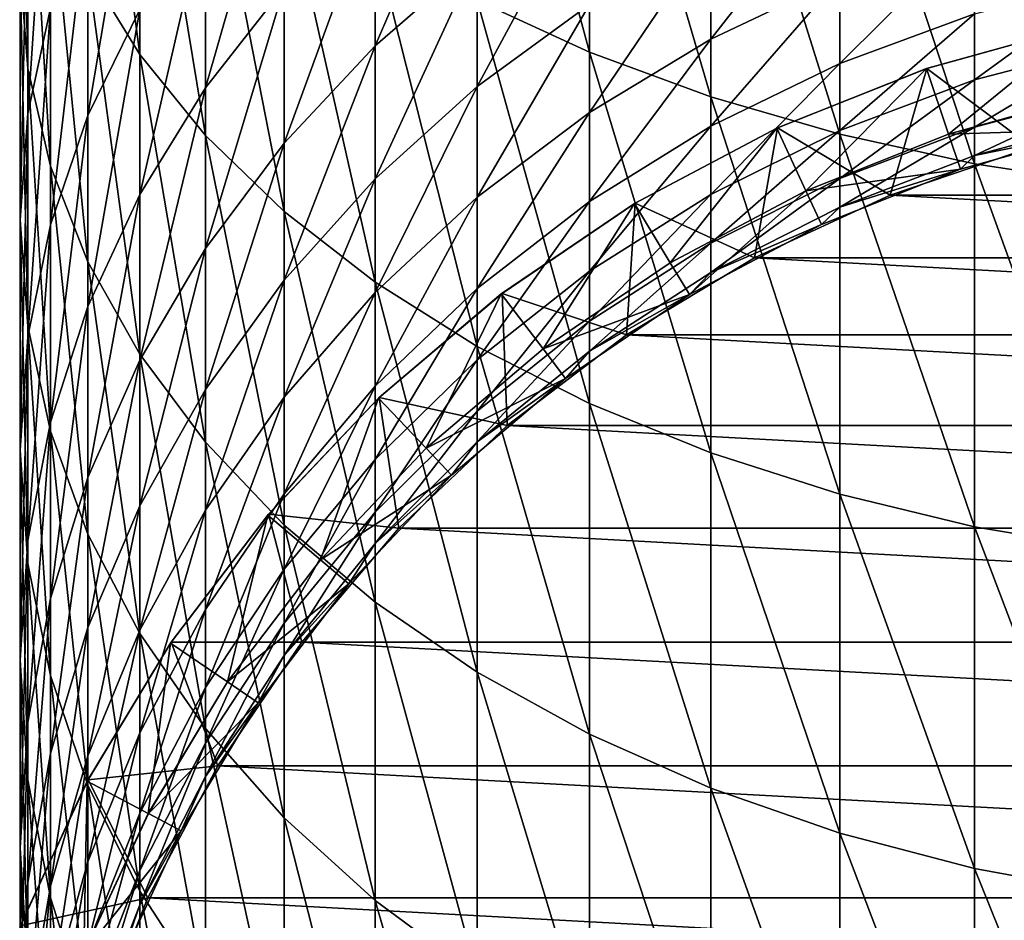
# Model space of a CAD drawing. Header units: metres. Extents: x -82 to 82, y -464 to 32.
# Tile 6 of 256: x -13 to -4, y -445 to -436. Entities that reach past the tile are written whole.
import ezdxf

# ---------------------------------------------------------------- set-up
doc = ezdxf.new("R2010")
doc.units = ezdxf.units.M
doc.layers.add('solid_K244121000C07', color=7, linetype='CONTINUOUS')

msp = doc.modelspace()

# ---------------------------------------------------------------- linework, layer by layer
at = {"layer": 'solid_K244121000C07'}
for points in [[(-7.641208, -436.615234, 296.309174), (-7.641208, -433.132568, 298.530853), (-8.698698, -432.699188, 297.792267)], [(-8.698698, -436.128143, 295.604858), (-7.641208, -436.615234, 296.309174), (-8.698698, -432.699188, 297.792267)], [(-11.876091, -436.63681, 289.766571), (-11.876091, -433.640594, 292.007935), (-12.363734, -432.917999, 290.963104)], [(-12.363734, -435.838531, 288.778351), (-11.876091, -436.63681, 289.766571), (-12.363734, -432.917999, 290.963104)], [(-6.5, -437.036774, 296.918732), (-6.5, -433.507629, 299.170044), (-7.641208, -433.132568, 298.530853)], [(-7.641208, -436.615234, 296.309174), (-6.5, -437.036774, 296.918732), (-7.641208, -433.132568, 298.530853)], [(-12.928784, -436.768921, 284.444489), (-12.928784, -434.16806, 286.710419), (-13, -433.314178, 285.653351)], [(-13, -435.838776, 283.453827), (-12.928784, -436.768921, 284.444489), (-13, -433.314178, 285.653351)], [(-5.287576, -437.388153, 297.426819), (-5.287576, -433.820251, 299.70285), (-6.5, -433.507629, 299.170044)], [(-6.5, -437.036774, 296.918732), (-5.287576, -437.388153, 297.426819), (-6.5, -433.507629, 299.170044)], [(-11.25833, -437.398682, 290.709717), (-11.25833, -434.3302, 293.005127), (-11.876091, -433.640594, 292.007935)], [(-11.876091, -436.63681, 289.766571), (-11.25833, -437.398682, 290.709717), (-11.876091, -433.640594, 292.007935)], [(-4.017221, -437.665527, 297.827881), (-4.017221, -434.067047, 300.123444), (-5.287576, -433.820251, 299.70285)], [(-5.287576, -437.388153, 297.426819), (-4.017221, -437.665527, 297.827881), (-5.287576, -433.820251, 299.70285)], [(-12.928784, -437.19165, 280.153931), (-12.928784, -434.908661, 282.463196), (-12.715919, -433.988708, 281.483398)], [(-12.715919, -436.201416, 279.24527), (-12.928784, -437.19165, 280.153931), (-12.715919, -433.988708, 281.483398)], [(-2.702852, -437.865845, 298.117554), (-2.702852, -434.24527, 300.427216), (-4.017221, -434.067047, 300.123444)], [(-4.017221, -437.665527, 297.827881), (-2.702852, -437.865845, 298.117554), (-4.017221, -434.067047, 300.123444)], [(-12.715919, -437.688843, 285.424286), (-12.715919, -435.012604, 287.75589), (-12.928784, -434.16806, 286.710419)], [(-12.928784, -436.768921, 284.444489), (-12.715919, -437.688843, 285.424286), (-12.928784, -434.16806, 286.710419)], [(-12.363734, -437.209717, 276.034607), (-12.363734, -435.232971, 278.356598), (-11.876091, -434.296967, 277.497711)], [(-11.876091, -436.212433, 275.247681), (-12.363734, -437.209717, 276.034607), (-11.876091, -434.296967, 277.497711)], [(-10.51722, -438.115784, 291.597473), (-10.51722, -434.97934, 293.943756), (-11.25833, -434.3302, 293.005127)], [(-11.25833, -437.398682, 290.709717), (-10.51722, -438.115784, 291.597473), (-11.25833, -434.3302, 293.005127)], [(-11.25833, -436.950317, 272.183289), (-11.25833, -435.260651, 274.496643), (-10.51722, -434.364777, 273.789734)], [(-10.51722, -436.004333, 271.544922), (-11.25833, -436.950317, 272.183289), (-10.51722, -434.364777, 273.789734)], [(-9.660883, -436.554321, 268.659729), (-9.660883, -435.127747, 270.9534), (-8.698698, -434.33017, 270.415192)], [(-8.698698, -435.718933, 268.182312), (-9.660883, -436.554321, 268.659729), (-8.698698, -434.33017, 270.415192)], [(-13, -438.192871, 281.072693), (-13, -435.838776, 283.453827), (-12.928784, -434.908661, 282.463196)], [(-12.928784, -437.19165, 280.153931), (-13, -438.192871, 281.072693), (-12.928784, -434.908661, 282.463196)], [(-12.363734, -438.588531, 286.382477), (-12.363734, -435.838531, 288.778351), (-12.715919, -435.012604, 287.75589)], [(-12.715919, -437.688843, 285.424286), (-12.363734, -438.588531, 286.382477), (-12.715919, -435.012604, 287.75589)], [(-9.660883, -438.780304, 292.420074), (-9.660883, -435.580841, 294.813507), (-10.51722, -434.97934, 293.943756)], [(-10.51722, -438.115784, 291.597473), (-9.660883, -438.780304, 292.420074), (-10.51722, -434.97934, 293.943756)], [(-8.698698, -436.937805, 265.852356), (-8.698698, -435.718933, 268.182312), (-7.641208, -434.975433, 267.757416)], [(-7.641208, -436.164795, 265.483917), (-8.698698, -436.937805, 265.852356), (-7.641208, -434.975433, 267.757416)], [(-6.5, -436.490906, 262.860046), (-6.5, -435.495758, 265.16507), (-5.287576, -434.93811, 264.899261)], [(-5.287576, -435.915039, 262.636444), (-6.5, -436.490906, 262.860046), (-5.287576, -434.93811, 264.899261)], [(-10.51722, -437.472443, 269.184448), (-10.51722, -436.004333, 271.544922), (-9.660883, -435.127747, 270.9534)], [(-9.660883, -436.554321, 268.659729), (-10.51722, -437.472443, 269.184448), (-9.660883, -435.127747, 270.9534)], [(-12.715919, -438.241547, 276.848785), (-12.715919, -436.201416, 279.24527), (-12.363734, -435.232971, 278.356598)], [(-12.363734, -437.209717, 276.034607), (-12.715919, -438.241547, 276.848785), (-12.363734, -435.232971, 278.356598)], [(-11.876091, -437.955322, 272.861481), (-11.876091, -436.212433, 275.247681), (-11.25833, -435.260651, 274.496643)], [(-11.25833, -436.950317, 272.183289), (-11.876091, -437.955322, 272.861481), (-11.25833, -435.260651, 274.496643)], [(-5.287576, -436.720978, 260.307251), (-5.287576, -435.915039, 262.636444), (-4.017221, -435.460449, 262.459961)], [(-4.017221, -436.254547, 260.16507), (-5.287576, -436.720978, 260.307251), (-4.017221, -435.460449, 262.459961)], [(-8.698698, -439.384918, 293.168579), (-8.698698, -436.128143, 295.604858), (-9.660883, -435.580841, 294.813507)], [(-9.660883, -438.780304, 292.420074), (-8.698698, -439.384918, 293.168579), (-9.660883, -435.580841, 294.813507)], [(-7.641208, -437.181763, 263.128265), (-7.641208, -436.164795, 265.483917), (-6.5, -435.495758, 265.16507)], [(-6.5, -436.490906, 262.860046), (-7.641208, -437.181763, 263.128265), (-6.5, -435.495758, 265.16507)], [(-9.660883, -437.806366, 266.266327), (-9.660883, -436.554321, 268.659729), (-8.698698, -435.718933, 268.182312)], [(-8.698698, -436.937805, 265.852356), (-9.660883, -437.806366, 266.266327), (-8.698698, -435.718933, 268.182312)], [(-12.928784, -439.194092, 281.991425), (-12.928784, -436.768921, 284.444489), (-13, -435.838776, 283.453827)], [(-13, -438.192871, 281.072693), (-12.928784, -439.194092, 281.991425), (-13, -435.838776, 283.453827)], [(-11.876091, -439.458069, 287.308594), (-11.876091, -436.63681, 289.766571), (-12.363734, -435.838531, 288.778351)], [(-12.363734, -438.588531, 286.382477), (-11.876091, -439.458069, 287.308594), (-12.363734, -435.838531, 288.778351)], [(-6.5, -437.31189, 260.487427), (-6.5, -436.490906, 262.860046), (-5.287576, -435.915039, 262.636444)], [(-5.287576, -436.720978, 260.307251), (-6.5, -437.31189, 260.487427), (-5.287576, -435.915039, 262.636444)], [(-4.017221, -436.875793, 257.817474), (-4.017221, -436.254547, 260.16507), (-2.702852, -435.917664, 260.062347)], [(-2.702852, -436.532227, 257.740082), (-4.017221, -436.875793, 257.817474), (-2.702852, -435.917664, 260.062347)], [(-11.25833, -438.463257, 269.750671), (-11.25833, -436.950317, 272.183289), (-10.51722, -436.004333, 271.544922)], [(-10.51722, -437.472443, 269.184448), (-11.25833, -438.463257, 269.750671), (-10.51722, -436.004333, 271.544922)], [(-7.641208, -439.923035, 293.834717), (-7.641208, -436.615234, 296.309174), (-8.698698, -436.128143, 295.604858)], [(-8.698698, -439.384918, 293.168579), (-7.641208, -439.923035, 293.834717), (-8.698698, -436.128143, 295.604858)], [(-12.928784, -439.296631, 277.681335), (-12.928784, -437.19165, 280.153931), (-12.715919, -436.201416, 279.24527)], [(-12.715919, -438.241547, 276.848785), (-12.928784, -439.296631, 277.681335), (-12.715919, -436.201416, 279.24527)], [(-12.363734, -439.008331, 273.572052), (-12.363734, -437.209717, 276.034607), (-11.876091, -436.212433, 275.247681)], [(-11.876091, -437.955322, 272.861481), (-12.363734, -439.008331, 273.572052), (-11.876091, -436.212433, 275.247681)], [(-8.698698, -437.980072, 263.438202), (-8.698698, -436.937805, 265.852356), (-7.641208, -436.164795, 265.483917)], [(-7.641208, -437.181763, 263.128265), (-8.698698, -437.980072, 263.438202), (-7.641208, -436.164795, 265.483917)], [(-5.287576, -437.351532, 257.924591), (-5.287576, -436.720978, 260.307251), (-4.017221, -436.254547, 260.16507)], [(-4.017221, -436.875793, 257.817474), (-5.287576, -437.351532, 257.924591), (-4.017221, -436.254547, 260.16507)], [(-4.262582, -437.38562, 244.947769), (-3.009664, -436.364136, 244.947769), (-4.470162, -436.769653, 244.947769)], [(-4.466228, -436.768311, 216.525116), (-4.470162, -436.769653, 244.947769), (-3.009664, -436.364136, 244.947769)], [(-4.466228, -436.768311, 216.525116), (-3.006958, -436.363556, 216.525116), (-3.477853, -437.510651, 215.947769)], [(-4.466228, -436.768311, 216.525116), (-3.009664, -436.364136, 244.947769), (-3.006958, -436.363556, 216.525116)], [(-4.262582, -437.38562, 244.947769), (-2.869877, -436.998932, 244.947769), (-3.009664, -436.364136, 244.947769)], [(-7.641208, -438.020813, 260.703522), (-7.641208, -437.181763, 263.128265), (-6.5, -436.490906, 262.860046)], [(-6.5, -437.31189, 260.487427), (-7.641208, -438.020813, 260.703522), (-6.5, -436.490906, 262.860046)], [(-10.51722, -438.760986, 266.721313), (-10.51722, -437.472443, 269.184448), (-9.660883, -436.554321, 268.659729)], [(-9.660883, -437.806366, 266.266327), (-10.51722, -438.760986, 266.721313), (-9.660883, -436.554321, 268.659729)], [(-4.017221, -437.32077, 255.430176), (-4.017221, -436.875793, 257.817474), (-2.702852, -436.532227, 257.740082)], [(-2.702852, -436.972382, 255.378571), (-4.017221, -437.32077, 255.430176), (-2.702852, -436.532227, 257.740082)], [(-11.25833, -440.287964, 288.192474), (-11.25833, -437.398682, 290.709717), (-11.876091, -436.63681, 289.766571)], [(-11.876091, -439.458069, 287.308594), (-11.25833, -440.287964, 288.192474), (-11.876091, -436.63681, 289.766571)], [(-6.5, -440.388733, 294.411224), (-6.5, -437.036774, 296.918732), (-7.641208, -436.615234, 296.309174)], [(-7.641208, -439.923035, 293.834717), (-6.5, -440.388733, 294.411224), (-7.641208, -436.615234, 296.309174)], [(-12.715919, -440.184326, 282.900116), (-12.715919, -437.688843, 285.424286), (-12.928784, -436.768921, 284.444489)], [(-12.928784, -439.194092, 281.991425), (-12.715919, -440.184326, 282.900116), (-12.928784, -436.768921, 284.444489)], [(-6.5, -437.954193, 258.060303), (-6.5, -437.31189, 260.487427), (-5.287576, -436.720978, 260.307251)], [(-5.287576, -437.351532, 257.924591), (-6.5, -437.954193, 258.060303), (-5.287576, -436.720978, 260.307251)], [(-5.605491, -437.920654, 244.947769), (-4.470162, -436.769653, 244.947769), (-5.878326, -437.330688, 244.947769)], [(-5.873308, -437.328369, 216.525116), (-5.878326, -437.330688, 244.947769), (-4.470162, -436.769653, 244.947769)], [(-5.873308, -437.328369, 216.525116), (-4.466228, -436.768311, 216.525116), (-4.811783, -437.960114, 215.947769)], [(-5.873308, -437.328369, 216.525116), (-4.470162, -436.769653, 244.947769), (-4.466228, -436.768311, 216.525116)], [(-5.605491, -437.920654, 244.947769), (-4.262582, -437.38562, 244.947769), (-4.470162, -436.769653, 244.947769)], [(-4.466228, -436.768311, 216.525116), (-3.477853, -437.510651, 215.947769), (-4.811783, -437.960114, 215.947769)], [(-5.287576, -437.803162, 255.501633), (-5.287576, -437.351532, 257.924591), (-4.017221, -436.875793, 257.817474)], [(-4.017221, -437.32077, 255.430176), (-5.287576, -437.803162, 255.501633), (-4.017221, -436.875793, 257.817474)], [(-11.876091, -439.51593, 270.352264), (-11.876091, -437.955322, 272.861481), (-11.25833, -436.950317, 272.183289)], [(-11.25833, -438.463257, 269.750671), (-11.876091, -439.51593, 270.352264), (-11.25833, -436.950317, 272.183289)], [(-9.660883, -438.877014, 263.786469), (-9.660883, -437.806366, 266.266327), (-8.698698, -436.937805, 265.852356)], [(-8.698698, -437.980072, 263.438202), (-9.660883, -438.877014, 263.786469), (-8.698698, -436.937805, 265.852356)], [(-4.017221, -437.587006, 253.016403), (-4.017221, -437.32077, 255.430176), (-2.702852, -436.972382, 255.378571)], [(-2.702852, -437.235748, 252.990845), (-4.017221, -437.587006, 253.016403), (-2.702852, -436.972382, 255.378571)], [(-5.287576, -440.776917, 294.891785), (-5.287576, -437.388153, 297.426819), (-6.5, -437.036774, 296.918732)], [(-6.5, -440.388733, 294.411224), (-5.287576, -440.776917, 294.891785), (-6.5, -437.036774, 296.918732)], [(-2.869813, -436.998932, 241.947769), (-2.869877, -436.998932, 244.947769), (-4.262582, -437.38562, 244.947769)], [(-2.869813, -436.998932, 241.947769), (-4.262582, -437.38562, 244.947769), (-4.262531, -437.38559, 241.947769)], [(-2.869813, -436.998932, 241.947769), (-4.262531, -437.38559, 241.947769), (-2.794616, -437.340729, 241.597763)], [(-13, -440.363373, 278.523071), (-13, -438.192871, 281.072693), (-12.928784, -437.19165, 280.153931)], [(-12.928784, -439.296631, 277.681335), (-13, -440.363373, 278.523071), (-12.928784, -437.19165, 280.153931)], [(-12.715919, -440.097839, 274.307281), (-12.715919, -438.241547, 276.848785), (-12.363734, -437.209717, 276.034607)], [(-12.363734, -439.008331, 273.572052), (-12.715919, -440.097839, 274.307281), (-12.363734, -437.209717, 276.034607)], [(-8.698698, -438.839905, 260.953247), (-8.698698, -437.980072, 263.438202), (-7.641208, -437.181763, 263.128265)], [(-7.641208, -438.020813, 260.703522), (-8.698698, -438.839905, 260.953247), (-7.641208, -437.181763, 263.128265)], [(-2.794616, -437.340729, 250.647766), (-4.017221, -437.587006, 253.016403), (-2.702852, -437.235748, 252.990845)], [(-7.641208, -438.677216, 258.223114), (-7.641208, -438.020813, 260.703522), (-6.5, -437.31189, 260.487427)], [(-6.5, -437.954193, 258.060303), (-7.641208, -438.677216, 258.223114), (-6.5, -437.31189, 260.487427)], [(-6.882719, -438.597809, 244.947769), (-5.878326, -437.330688, 244.947769), (-7.21776, -438.040802, 244.947769)], [(-7.211711, -438.03717, 216.525116), (-7.21776, -438.040802, 244.947769), (-5.878326, -437.330688, 244.947769)], [(-7.211711, -438.03717, 216.525116), (-5.873308, -437.328369, 216.525116), (-6.089322, -438.551147, 215.947769)], [(-7.211711, -438.03717, 216.525116), (-5.878326, -437.330688, 244.947769), (-5.873308, -437.328369, 216.525116)], [(-6.882719, -438.597809, 244.947769), (-5.605491, -437.920654, 244.947769), (-5.878326, -437.330688, 244.947769)], [(-5.873308, -437.328369, 216.525116), (-4.811783, -437.960114, 215.947769), (-6.089322, -438.551147, 215.947769)], [(-5.287576, -438.073364, 253.051804), (-5.287576, -437.803162, 255.501633), (-4.017221, -437.32077, 255.430176)], [(-4.017221, -437.587006, 253.016403), (-5.287576, -438.073364, 253.051804), (-4.017221, -437.32077, 255.430176)], [(-4.262531, -437.38559, 241.947769), (-4.15092, -437.717316, 241.597763), (-2.794616, -437.340729, 241.597763)], [(-2.794616, -437.340729, 250.647766), (-4.15092, -437.717316, 250.647766), (-4.017221, -437.587006, 253.016403)], [(-4.15092, -437.717316, 241.597763), (-4.15092, -437.717316, 250.647766), (-2.794616, -437.340729, 250.647766)], [(-2.794616, -437.340729, 241.597763), (-4.15092, -437.717316, 241.597763), (-2.794616, -437.340729, 250.647766)], [(-10.51722, -441.069092, 289.024445), (-10.51722, -438.115784, 291.597473), (-11.25833, -437.398682, 290.709717)], [(-11.25833, -440.287964, 288.192474), (-10.51722, -441.069092, 289.024445), (-11.25833, -437.398682, 290.709717)], [(-6.5, -438.414246, 255.592163), (-6.5, -437.954193, 258.060303), (-5.287576, -437.351532, 257.924591)], [(-5.287576, -437.803162, 255.501633), (-6.5, -438.414246, 255.592163), (-5.287576, -437.351532, 257.924591)], [(-4.262531, -437.38559, 241.947769), (-5.605648, -437.920746, 241.947769), (-4.15092, -437.717316, 241.597763)], [(-4.262531, -437.38559, 241.947769), (-5.605491, -437.920654, 244.947769), (-5.605648, -437.920746, 241.947769)], [(-4.262531, -437.38559, 241.947769), (-4.262582, -437.38562, 244.947769), (-5.605491, -437.920654, 244.947769)], [(-4.017221, -441.083374, 295.271118), (-4.017221, -437.665527, 297.827881), (-5.287576, -437.388153, 297.426819)], [(-5.287576, -440.776917, 294.891785), (-4.017221, -441.083374, 295.271118), (-5.287576, -437.388153, 297.426819)], [(-11.25833, -439.791168, 267.212311), (-11.25833, -438.463257, 269.750671), (-10.51722, -437.472443, 269.184448)], [(-10.51722, -438.760986, 266.721313), (-11.25833, -439.791168, 267.212311), (-10.51722, -437.472443, 269.184448)], [(-4.811783, -437.960114, 215.947769), (-3.477853, -437.510651, 215.947769), (4.811783, -437.960114, 215.947769)], [(-4.15092, -437.717316, 250.647766), (-5.287576, -438.073364, 253.051804), (-4.017221, -437.587006, 253.016403)], [(-12.363734, -441.152771, 283.788757), (-12.363734, -438.588531, 286.382477), (-12.715919, -437.688843, 285.424286)], [(-12.715919, -440.184326, 282.900116), (-12.363734, -441.152771, 283.788757), (-12.715919, -437.688843, 285.424286)], [(-2.702852, -441.304657, 295.545074), (-2.702852, -437.865845, 298.117554), (-4.017221, -437.665527, 297.827881)], [(-4.017221, -441.083374, 295.271118), (-2.702852, -441.304657, 295.545074), (-4.017221, -437.665527, 297.827881)], [(-10.51722, -439.862793, 264.16922), (-10.51722, -438.760986, 266.721313), (-9.660883, -437.806366, 266.266327)], [(-9.660883, -438.877014, 263.786469), (-10.51722, -439.862793, 264.16922), (-9.660883, -437.806366, 266.266327)], [(-6.5, -438.689484, 253.096634), (-6.5, -438.414246, 255.592163), (-5.287576, -437.803162, 255.501633)], [(-5.287576, -438.073364, 253.051804), (-6.5, -438.689484, 253.096634), (-5.287576, -437.803162, 255.501633)], [(-5.605648, -437.920746, 241.947769), (-5.458558, -438.238342, 241.597763), (-4.15092, -437.717316, 241.597763)], [(-4.15092, -437.717316, 250.647766), (-5.458558, -438.238342, 250.647766), (-5.287576, -438.073364, 253.051804)], [(-5.458558, -438.238342, 241.597763), (-5.458558, -438.238342, 250.647766), (-4.15092, -437.717316, 250.647766)], [(-4.15092, -437.717316, 241.597763), (-5.458558, -438.238342, 241.597763), (-4.15092, -437.717316, 250.647766)], [(-12.363734, -440.618866, 270.982605), (-12.363734, -439.008331, 273.572052), (-11.876091, -437.955322, 272.861481)], [(-11.876091, -439.51593, 270.352264), (-12.363734, -440.618866, 270.982605), (-11.876091, -437.955322, 272.861481)], [(-9.660883, -439.760284, 261.233856), (-9.660883, -438.877014, 263.786469), (-8.698698, -437.980072, 263.438202)], [(-8.698698, -438.839905, 260.953247), (-9.660883, -439.760284, 261.233856), (-8.698698, -437.980072, 263.438202)], [(-7.641208, -439.147369, 255.70076), (-7.641208, -438.677216, 258.223114), (-6.5, -437.954193, 258.060303)], [(-6.5, -438.414246, 255.592163), (-7.641208, -439.147369, 255.70076), (-6.5, -437.954193, 258.060303)], [(-5.605648, -437.920746, 241.947769), (-6.882721, -438.597809, 241.947769), (-6.7022, -438.897675, 241.597763)], [(-5.605648, -437.920746, 241.947769), (-6.882719, -438.597809, 244.947769), (-6.882721, -438.597809, 241.947769)], [(-5.605648, -437.920746, 241.947769), (-5.605491, -437.920654, 244.947769), (-6.882719, -438.597809, 244.947769)], [(-5.605648, -437.920746, 241.947769), (-6.7022, -438.897675, 241.597763), (-5.458558, -438.238342, 241.597763)], [(-6.089322, -438.551147, 215.947769), (-4.811783, -437.960114, 215.947769), (6.089322, -438.551147, 215.947769)], [(-4.811783, -437.960114, 215.947769), (4.811783, -437.960114, 215.947769), (6.089322, -438.551147, 215.947769)], [(-8.698698, -439.512634, 258.411255), (-8.698698, -438.839905, 260.953247), (-7.641208, -438.020813, 260.703522)], [(-7.641208, -438.677216, 258.223114), (-8.698698, -439.512634, 258.411255), (-7.641208, -438.020813, 260.703522)], [(-8.079126, -439.408997, 244.947769), (-7.21776, -438.040802, 244.947769), (-8.472567, -438.891602, 244.947769)], [(-8.465864, -438.886505, 216.525116), (-8.472567, -438.891602, 244.947769), (-7.21776, -438.040802, 244.947769)], [(-8.465864, -438.886505, 216.525116), (-7.211711, -438.03717, 216.525116), (-7.295455, -439.276855, 215.947769)], [(-8.465864, -438.886505, 216.525116), (-7.21776, -438.040802, 244.947769), (-7.211711, -438.03717, 216.525116)], [(-8.079126, -439.408997, 244.947769), (-6.882719, -438.597809, 244.947769), (-7.21776, -438.040802, 244.947769)], [(-7.211711, -438.03717, 216.525116), (-6.089322, -438.551147, 215.947769), (-7.295455, -439.276855, 215.947769)], [(-5.458558, -438.238342, 250.647766), (-6.5, -438.689484, 253.096634), (-5.287576, -438.073364, 253.051804)], [(-9.660883, -441.792938, 289.79538), (-9.660883, -438.780304, 292.420074), (-10.51722, -438.115784, 291.597473)], [(-10.51722, -441.069092, 289.024445), (-9.660883, -441.792938, 289.79538), (-10.51722, -438.115784, 291.597473)], [(-12.928784, -441.430145, 279.364838), (-12.928784, -439.194092, 281.991425), (-13, -438.192871, 281.072693)], [(-13, -440.363373, 278.523071), (-12.928784, -441.430145, 279.364838), (-13, -438.192871, 281.072693)], [(-12.928784, -441.211914, 275.059052), (-12.928784, -439.296631, 277.681335), (-12.715919, -438.241547, 276.848785)], [(-12.715919, -440.097839, 274.307281), (-12.928784, -441.211914, 275.059052), (-12.715919, -438.241547, 276.848785)], [(-5.458558, -438.238342, 250.647766), (-6.7022, -438.897675, 250.647766), (-6.5, -438.689484, 253.096634)], [(-6.7022, -438.897675, 241.597763), (-6.7022, -438.897675, 250.647766), (-5.458558, -438.238342, 250.647766)], [(-5.458558, -438.238342, 241.597763), (-6.7022, -438.897675, 241.597763), (-5.458558, -438.238342, 250.647766)], [(-7.641208, -439.42865, 253.150421), (-7.641208, -439.147369, 255.70076), (-6.5, -438.414246, 255.592163)], [(-6.5, -438.689484, 253.096634), (-7.641208, -439.42865, 253.150421), (-6.5, -438.414246, 255.592163)], [(-11.876091, -440.88562, 267.733978), (-11.876091, -439.51593, 270.352264), (-11.25833, -438.463257, 269.750671)], [(-11.25833, -439.791168, 267.212311), (-11.876091, -440.88562, 267.733978), (-11.25833, -438.463257, 269.750671)], [(-11.876091, -442.088745, 284.647675), (-11.876091, -439.458069, 287.308594), (-12.363734, -438.588531, 286.382477)], [(-12.363734, -441.152771, 283.788757), (-11.876091, -442.088745, 284.647675), (-12.363734, -438.588531, 286.382477)], [(-6.882721, -438.597809, 241.947769), (-6.882719, -438.597809, 244.947769), (-8.079126, -439.408997, 244.947769)], [(-6.882721, -438.597809, 241.947769), (-8.079126, -439.408997, 244.947769), (-8.07899, -439.408905, 241.947769)], [(-6.882721, -438.597809, 241.947769), (-8.07899, -439.408905, 241.947769), (-6.7022, -438.897675, 241.597763)], [(-7.295455, -439.276855, 215.947769), (-6.089322, -438.551147, 215.947769), (7.295455, -439.276855, 215.947769)], [(-6.089322, -438.551147, 215.947769), (6.089322, -438.551147, 215.947769), (7.295455, -439.276855, 215.947769)], [(-8.698698, -439.994446, 255.826248), (-8.698698, -439.512634, 258.411255), (-7.641208, -438.677216, 258.223114)], [(-7.641208, -439.147369, 255.70076), (-8.698698, -439.994446, 255.826248), (-7.641208, -438.677216, 258.223114)], [(-6.7022, -438.897675, 250.647766), (-7.641208, -439.42865, 253.150421), (-6.5, -438.689484, 253.096634)], [(-11.25833, -440.926636, 264.582245), (-11.25833, -439.791168, 267.212311), (-10.51722, -438.760986, 266.721313)], [(-10.51722, -439.862793, 264.16922), (-11.25833, -440.926636, 264.582245), (-10.51722, -438.760986, 266.721313)], [(-8.698698, -442.451538, 290.496857), (-8.698698, -439.384918, 293.168579), (-9.660883, -438.780304, 292.420074)], [(-9.660883, -441.792938, 289.79538), (-8.698698, -442.451538, 290.496857), (-9.660883, -438.780304, 292.420074)], [(-10.51722, -440.77182, 261.542236), (-10.51722, -439.862793, 264.16922), (-9.660883, -438.877014, 263.786469)], [(-9.660883, -439.760284, 261.233856), (-10.51722, -440.77182, 261.542236), (-9.660883, -438.877014, 263.786469)], [(-9.660883, -440.451294, 258.62262), (-9.660883, -439.760284, 261.233856), (-8.698698, -438.839905, 260.953247)], [(-8.698698, -439.512634, 258.411255), (-9.660883, -440.451294, 258.62262), (-8.698698, -438.839905, 260.953247)], [(-9.180709, -440.344696, 244.947769), (-8.472567, -438.891602, 244.947769), (-9.627792, -439.872864, 244.947769)], [(-9.620787, -439.866241, 216.525116), (-9.627792, -439.872864, 244.947769), (-8.472567, -438.891602, 244.947769)], [(-9.620787, -439.866241, 216.525116), (-8.465864, -438.886505, 216.525116), (-8.416016, -440.128693, 215.947769)], [(-9.620787, -439.866241, 216.525116), (-8.472567, -438.891602, 244.947769), (-8.465864, -438.886505, 216.525116)], [(-9.180709, -440.344696, 244.947769), (-8.079126, -439.408997, 244.947769), (-8.472567, -438.891602, 244.947769)], [(-8.465864, -438.886505, 216.525116), (-7.295455, -439.276855, 215.947769), (-8.416016, -440.128693, 215.947769)], [(-8.07899, -439.408905, 241.947769), (-7.867265, -439.687592, 241.597763), (-6.7022, -438.897675, 241.597763)], [(-6.7022, -438.897675, 250.647766), (-7.867265, -439.687592, 250.647766), (-7.641208, -439.42865, 253.150421)], [(-7.867265, -439.687592, 241.597763), (-7.867265, -439.687592, 250.647766), (-6.7022, -438.897675, 250.647766)], [(-6.7022, -438.897675, 241.597763), (-7.867265, -439.687592, 241.597763), (-6.7022, -438.897675, 250.647766)], [(-12.715919, -441.76004, 271.634766), (-12.715919, -440.097839, 274.307281), (-12.363734, -439.008331, 273.572052)], [(-12.363734, -440.618866, 270.982605), (-12.715919, -441.76004, 271.634766), (-12.363734, -439.008331, 273.572052)], [(-12.715919, -442.485199, 280.197357), (-12.715919, -440.184326, 282.900116), (-12.928784, -439.194092, 281.991425)], [(-12.928784, -441.430145, 279.364838), (-12.715919, -442.485199, 280.197357), (-12.928784, -439.194092, 281.991425)], [(-8.698698, -440.282745, 253.21257), (-8.698698, -439.994446, 255.826248), (-7.641208, -439.147369, 255.70076)], [(-7.641208, -439.42865, 253.150421), (-8.698698, -440.282745, 253.21257), (-7.641208, -439.147369, 255.70076)], [(-8.416016, -440.128693, 215.947769), (-7.295455, -439.276855, 215.947769), (8.416016, -440.128693, 215.947769)], [(-7.295455, -439.276855, 215.947769), (7.295455, -439.276855, 215.947769), (8.416016, -440.128693, 215.947769)], [(-13, -442.338287, 275.819153), (-13, -440.363373, 278.523071), (-12.928784, -439.296631, 277.681335)], [(-12.928784, -441.211914, 275.059052), (-13, -442.338287, 275.819153), (-12.928784, -439.296631, 277.681335)], [(-11.25833, -442.982086, 285.467407), (-11.25833, -440.287964, 288.192474), (-11.876091, -439.458069, 287.308594)], [(-11.876091, -442.088745, 284.647675), (-11.25833, -442.982086, 285.467407), (-11.876091, -439.458069, 287.308594)], [(-8.07899, -439.408905, 241.947769), (-8.079126, -439.408997, 244.947769), (-9.180709, -440.344696, 244.947769)], [(-8.07899, -439.408905, 241.947769), (-9.180709, -440.344696, 244.947769), (-9.180705, -440.344696, 241.947769)], [(-8.07899, -439.408905, 241.947769), (-9.180705, -440.344696, 241.947769), (-7.867265, -439.687592, 241.597763)], [(-7.641208, -443.037689, 291.121124), (-7.641208, -439.923035, 293.834717), (-8.698698, -439.384918, 293.168579)], [(-8.698698, -442.451538, 290.496857), (-7.641208, -443.037689, 291.121124), (-8.698698, -439.384918, 293.168579)], [(-7.867265, -439.687592, 250.647766), (-8.698698, -440.282745, 253.21257), (-7.641208, -439.42865, 253.150421)], [(-12.363734, -442.03241, 268.280548), (-12.363734, -440.618866, 270.982605), (-11.876091, -439.51593, 270.352264)], [(-11.876091, -440.88562, 267.733978), (-12.363734, -442.03241, 268.280548), (-11.876091, -439.51593, 270.352264)], [(-9.660883, -440.946259, 255.967239), (-9.660883, -440.451294, 258.62262), (-8.698698, -439.512634, 258.411255)], [(-8.698698, -439.994446, 255.826248), (-9.660883, -440.946259, 255.967239), (-8.698698, -439.512634, 258.411255)], [(-9.180705, -440.344696, 241.947769), (-8.940093, -440.598877, 241.597763), (-7.867265, -439.687592, 241.597763)], [(-7.867265, -439.687592, 250.647766), (-8.940093, -440.598877, 250.647766), (-8.698698, -440.282745, 253.21257)], [(-8.940093, -440.598877, 241.597763), (-8.940093, -440.598877, 250.647766), (-7.867265, -439.687592, 250.647766)], [(-7.867265, -439.687592, 241.597763), (-8.940093, -440.598877, 241.597763), (-7.867265, -439.687592, 250.647766)], [(-11.876091, -442.056854, 265.021057), (-11.876091, -440.88562, 267.733978), (-11.25833, -439.791168, 267.212311)], [(-11.25833, -440.926636, 264.582245), (-11.876091, -442.056854, 265.021057), (-11.25833, -439.791168, 267.212311)], [(-10.51722, -441.482971, 258.854919), (-10.51722, -440.77182, 261.542236), (-9.660883, -439.760284, 261.233856)], [(-9.660883, -440.451294, 258.62262), (-10.51722, -441.482971, 258.854919), (-9.660883, -439.760284, 261.233856)], [(-11.25833, -441.863403, 261.875031), (-11.25833, -440.926636, 264.582245), (-10.51722, -439.862793, 264.16922)], [(-10.51722, -440.77182, 261.542236), (-11.25833, -441.863403, 261.875031), (-10.51722, -439.862793, 264.16922)], [(-10.174829, -441.394165, 244.947769), (-9.627792, -439.872864, 244.947769), (-10.670206, -440.973328, 244.947769)], [(-10.663082, -440.964935, 216.525116), (-10.670206, -440.973328, 244.947769), (-9.627792, -439.872864, 244.947769)], [(-10.663082, -440.964935, 216.525116), (-9.620787, -439.866241, 216.525116), (-9.437931, -441.09671, 215.947769)], [(-10.663082, -440.964935, 216.525116), (-9.627792, -439.872864, 244.947769), (-9.620787, -439.866241, 216.525116)], [(-10.174829, -441.394165, 244.947769), (-9.180709, -440.344696, 244.947769), (-9.627792, -439.872864, 244.947769)], [(-9.620787, -439.866241, 216.525116), (-8.416016, -440.128693, 215.947769), (-9.437931, -441.09671, 215.947769)], [(-6.5, -443.544983, 291.661438), (-6.5, -440.388733, 294.411224), (-7.641208, -439.923035, 293.834717)], [(-7.641208, -443.037689, 291.121124), (-6.5, -443.544983, 291.661438), (-7.641208, -439.923035, 293.834717)], [(-9.660883, -441.242371, 253.28241), (-9.660883, -440.946259, 255.967239), (-8.698698, -439.994446, 255.826248)], [(-8.698698, -440.282745, 253.21257), (-9.660883, -441.242371, 253.28241), (-8.698698, -439.994446, 255.826248)], [(-12.928784, -442.92691, 272.301605), (-12.928784, -441.211914, 275.059052), (-12.715919, -440.097839, 274.307281)], [(-12.715919, -441.76004, 271.634766), (-12.928784, -442.92691, 272.301605), (-12.715919, -440.097839, 274.307281)], [(-12.363734, -443.517029, 281.011566), (-12.363734, -441.152771, 283.788757), (-12.715919, -440.184326, 282.900116)], [(-12.715919, -442.485199, 280.197357), (-12.363734, -443.517029, 281.011566), (-12.715919, -440.184326, 282.900116)], [(-9.437931, -441.09671, 215.947769), (-8.416016, -440.128693, 215.947769), (9.437931, -441.09671, 215.947769)], [(-8.416016, -440.128693, 215.947769), (8.416016, -440.128693, 215.947769), (9.437931, -441.09671, 215.947769)], [(-10.51722, -443.822906, 286.238983), (-10.51722, -441.069092, 289.024445), (-11.25833, -440.287964, 288.192474)], [(-11.25833, -442.982086, 285.467407), (-10.51722, -443.822906, 286.238983), (-11.25833, -440.287964, 288.192474)], [(-8.940093, -440.598877, 250.647766), (-9.660883, -441.242371, 253.28241), (-8.698698, -440.282745, 253.21257)], [(-12.928784, -443.464691, 276.579254), (-12.928784, -441.430145, 279.364838), (-13, -440.363373, 278.523071)], [(-13, -442.338287, 275.819153), (-12.928784, -443.464691, 276.579254), (-13, -440.363373, 278.523071)], [(-9.180705, -440.344696, 241.947769), (-10.174958, -441.394318, 241.947769), (-8.940093, -440.598877, 241.597763)], [(-9.180705, -440.344696, 241.947769), (-10.174829, -441.394165, 244.947769), (-10.174958, -441.394318, 241.947769)], [(-9.180705, -440.344696, 241.947769), (-9.180709, -440.344696, 244.947769), (-10.174829, -441.394165, 244.947769)], [(-5.287576, -443.967834, 292.111786), (-5.287576, -440.776917, 294.891785), (-6.5, -440.388733, 294.411224)], [(-6.5, -443.544983, 291.661438), (-5.287576, -443.967834, 292.111786), (-6.5, -440.388733, 294.411224)], [(-10.51722, -441.99231, 256.122192), (-10.51722, -441.482971, 258.854919), (-9.660883, -440.451294, 258.62262)], [(-9.660883, -440.946259, 255.967239), (-10.51722, -441.99231, 256.122192), (-9.660883, -440.451294, 258.62262)], [(-12.715919, -443.218903, 268.846039), (-12.715919, -441.76004, 271.634766), (-12.363734, -440.618866, 270.982605)], [(-12.363734, -442.03241, 268.280548), (-12.715919, -443.218903, 268.846039), (-12.363734, -440.618866, 270.982605)], [(-10.174958, -441.394318, 241.947769), (-9.908107, -441.620789, 241.597763), (-8.940093, -440.598877, 241.597763)], [(-8.940093, -440.598877, 250.647766), (-9.908107, -441.620789, 250.647766), (-9.660883, -441.242371, 253.28241)], [(-9.908107, -441.620789, 241.597763), (-9.908107, -441.620789, 250.647766), (-8.940093, -440.598877, 250.647766)], [(-8.940093, -440.598877, 241.597763), (-9.908107, -441.620789, 241.597763), (-8.940093, -440.598877, 250.647766)], [(-11.25833, -442.596283, 259.105652), (-11.25833, -441.863403, 261.875031), (-10.51722, -440.77182, 261.542236)], [(-10.51722, -441.482971, 258.854919), (-11.25833, -442.596283, 259.105652), (-10.51722, -440.77182, 261.542236)], [(-4.017221, -444.301605, 292.467285), (-4.017221, -441.083374, 295.271118), (-5.287576, -440.776917, 294.891785)], [(-5.287576, -443.967834, 292.111786), (-4.017221, -444.301605, 292.467285), (-5.287576, -440.776917, 294.891785)], [(-12.363734, -443.241089, 265.480865), (-12.363734, -442.03241, 268.280548), (-11.876091, -440.88562, 267.733978)], [(-11.876091, -442.056854, 265.021057), (-12.363734, -443.241089, 265.480865), (-11.876091, -440.88562, 267.733978)], [(-11.876091, -443.023132, 262.228577), (-11.876091, -442.056854, 265.021057), (-11.25833, -440.926636, 264.582245)], [(-11.25833, -441.863403, 261.875031), (-11.876091, -443.023132, 262.228577), (-11.25833, -440.926636, 264.582245)], [(-10.51722, -442.297089, 253.359161), (-10.51722, -441.99231, 256.122192), (-9.660883, -440.946259, 255.967239)], [(-9.660883, -441.242371, 253.28241), (-10.51722, -442.297089, 253.359161), (-9.660883, -440.946259, 255.967239)], [(-11.049695, -442.545044, 244.947769), (-10.670206, -440.973328, 244.947769), (-11.587598, -442.180115, 244.947769)], [(-11.580561, -442.169739, 216.525116), (-11.587598, -442.180115, 244.947769), (-10.670206, -440.973328, 244.947769)], [(-11.580561, -442.169739, 216.525116), (-10.663082, -440.964935, 216.525116), (-10.349216, -442.169556, 215.947769)], [(-11.580561, -442.169739, 216.525116), (-10.670206, -440.973328, 244.947769), (-10.663082, -440.964935, 216.525116)], [(-11.049695, -442.545044, 244.947769), (-10.174829, -441.394165, 244.947769), (-10.670206, -440.973328, 244.947769)], [(-10.663082, -440.964935, 216.525116), (-9.437931, -441.09671, 215.947769), (-10.349216, -442.169556, 215.947769)], [(-9.660883, -444.602081, 286.953949), (-9.660883, -441.792938, 289.79538), (-10.51722, -441.069092, 289.024445)], [(-10.51722, -443.822906, 286.238983), (-9.660883, -444.602081, 286.953949), (-10.51722, -441.069092, 289.024445)], [(-10.349216, -442.169556, 215.947769), (-9.437931, -441.09671, 215.947769), (10.349216, -442.169556, 215.947769)], [(-9.437931, -441.09671, 215.947769), (9.437931, -441.09671, 215.947769), (10.349216, -442.169556, 215.947769)], [(-2.702852, -444.542694, 292.72403), (-2.702852, -441.304657, 295.545074), (-4.017221, -441.083374, 295.271118)], [(-4.017221, -444.301605, 292.467285), (-2.702852, -444.542694, 292.72403), (-4.017221, -441.083374, 295.271118)], [(-13, -444.106689, 272.975861), (-13, -442.338287, 275.819153), (-12.928784, -441.211914, 275.059052)], [(-12.928784, -442.92691, 272.301605), (-13, -444.106689, 272.975861), (-12.928784, -441.211914, 275.059052)], [(-11.876091, -444.514313, 281.798492), (-11.876091, -442.088745, 284.647675), (-12.363734, -441.152771, 283.788757)], [(-12.363734, -443.517029, 281.011566), (-11.876091, -444.514313, 281.798492), (-12.363734, -441.152771, 283.788757)], [(-9.908107, -441.620789, 250.647766), (-10.51722, -442.297089, 253.359161), (-9.660883, -441.242371, 253.28241)], [(-10.174958, -441.394318, 241.947769), (-10.174829, -441.394165, 244.947769), (-11.049695, -442.545044, 244.947769)], [(-10.174958, -441.394318, 241.947769), (-11.049695, -442.545044, 244.947769), (-11.049657, -442.544983, 241.947769)], [(-10.174958, -441.394318, 241.947769), (-11.049657, -442.544983, 241.947769), (-9.908107, -441.620789, 241.597763)], [(-12.715919, -444.578766, 277.331024), (-12.715919, -442.485199, 280.197357), (-12.928784, -441.430145, 279.364838)], [(-12.928784, -443.464691, 276.579254), (-12.715919, -444.578766, 277.331024), (-12.928784, -441.430145, 279.364838)], [(-11.25833, -443.121216, 256.289429), (-11.25833, -442.596283, 259.105652), (-10.51722, -441.482971, 258.854919)], [(-10.51722, -441.99231, 256.122192), (-11.25833, -443.121216, 256.289429), (-10.51722, -441.482971, 258.854919)], [(-11.049657, -442.544983, 241.947769), (-10.759957, -442.741364, 241.597763), (-9.908107, -441.620789, 241.597763)], [(-9.908107, -441.620789, 250.647766), (-10.759957, -442.741364, 250.647766), (-10.51722, -442.297089, 253.359161)], [(-10.759957, -442.741364, 241.597763), (-10.759957, -442.741364, 250.647766), (-9.908107, -441.620789, 250.647766)], [(-9.908107, -441.620789, 241.597763), (-10.759957, -442.741364, 241.597763), (-9.908107, -441.620789, 250.647766)], [(-12.928784, -444.432129, 269.424286), (-12.928784, -442.92691, 272.301605), (-12.715919, -441.76004, 271.634766)], [(-12.715919, -443.218903, 268.846039), (-12.928784, -444.432129, 269.424286), (-12.715919, -441.76004, 271.634766)], [(-8.698698, -445.311005, 287.604492), (-8.698698, -442.451538, 290.496857), (-9.660883, -441.792938, 289.79538)], [(-9.660883, -444.602081, 286.953949), (-8.698698, -445.311005, 287.604492), (-9.660883, -441.792938, 289.79538)], [(-11.876091, -443.779083, 259.371979), (-11.876091, -443.023132, 262.228577), (-11.25833, -441.863403, 261.875031)], [(-11.25833, -442.596283, 259.105652), (-11.876091, -443.779083, 259.371979), (-11.25833, -441.863403, 261.875031)], [(-12.715919, -444.46637, 265.956573), (-12.715919, -443.218903, 268.846039), (-12.363734, -442.03241, 268.280548)], [(-12.363734, -443.241089, 265.480865), (-12.715919, -444.46637, 265.956573), (-12.363734, -442.03241, 268.280548)], [(-12.363734, -444.238281, 262.59906), (-12.363734, -443.241089, 265.480865), (-11.876091, -442.056854, 265.021057)], [(-11.876091, -443.023132, 262.228577), (-12.363734, -444.238281, 262.59906), (-11.876091, -442.056854, 265.021057)], [(-11.25833, -443.435272, 253.441986), (-11.25833, -443.121216, 256.289429), (-10.51722, -441.99231, 256.122192)], [(-10.51722, -442.297089, 253.359161), (-11.25833, -443.435272, 253.441986), (-10.51722, -441.99231, 256.122192)], [(-11.25833, -445.466095, 282.54953), (-11.25833, -442.982086, 285.467407), (-11.876091, -442.088745, 284.647675)], [(-11.876091, -444.514313, 281.798492), (-11.25833, -445.466095, 282.54953), (-11.876091, -442.088745, 284.647675)], [(-11.79493, -443.783661, 244.947769), (-11.587598, -442.180115, 244.947769), (-12.369205, -443.479156, 244.947769)], [(-12.362609, -443.466736, 216.525116), (-12.369205, -443.479156, 244.947769), (-11.587598, -442.180115, 244.947769)], [(-12.362609, -443.466736, 216.525116), (-11.580561, -442.169739, 216.525116), (-11.139157, -443.334625, 215.947769)], [(-12.362609, -443.466736, 216.525116), (-11.587598, -442.180115, 244.947769), (-11.580561, -442.169739, 216.525116)], [(-11.79493, -443.783661, 244.947769), (-11.049695, -442.545044, 244.947769), (-11.587598, -442.180115, 244.947769)], [(-11.580561, -442.169739, 216.525116), (-10.349216, -442.169556, 215.947769), (-11.139157, -443.334625, 215.947769)], [(-11.139157, -443.334625, 215.947769), (-10.349216, -442.169556, 215.947769), (11.139157, -443.334625, 215.947769)], [(-10.349216, -442.169556, 215.947769), (10.349216, -442.169556, 215.947769), (11.139157, -443.334625, 215.947769)], [(-12.928784, -445.286499, 273.650085), (-12.928784, -443.464691, 276.579254), (-13, -442.338287, 275.819153)], [(-13, -444.106689, 272.975861), (-12.928784, -445.286499, 273.650085), (-13, -442.338287, 275.819153)], [(-10.759957, -442.741364, 250.647766), (-11.25833, -443.435272, 253.441986), (-10.51722, -442.297089, 253.359161)], [(-12.363734, -445.668274, 278.066254), (-12.363734, -443.517029, 281.011566), (-12.715919, -442.485199, 280.197357)], [(-12.715919, -444.578766, 277.331024), (-12.363734, -445.668274, 278.066254), (-12.715919, -442.485199, 280.197357)], [(-7.641208, -445.941956, 288.183472), (-7.641208, -443.037689, 291.121124), (-8.698698, -442.451538, 290.496857)], [(-8.698698, -445.311005, 287.604492), (-7.641208, -445.941956, 288.183472), (-8.698698, -442.451538, 290.496857)], [(-11.876091, -444.320557, 256.467102), (-11.876091, -443.779083, 259.371979), (-11.25833, -442.596283, 259.105652)], [(-11.25833, -443.121216, 256.289429), (-11.876091, -444.320557, 256.467102), (-11.25833, -442.596283, 259.105652)], [(-11.79482, -443.783447, 241.947769), (-11.049695, -442.545044, 244.947769), (-11.79493, -443.783661, 244.947769)], [(-11.049657, -442.544983, 241.947769), (-11.79482, -443.783447, 241.947769), (-10.759957, -442.741364, 241.597763)], [(-11.049657, -442.544983, 241.947769), (-11.049695, -442.545044, 244.947769), (-11.79482, -443.783447, 241.947769)], [(-11.79482, -443.783447, 241.947769), (-11.485657, -443.94751, 241.597763), (-10.759957, -442.741364, 241.597763)], [(-10.759957, -442.741364, 250.647766), (-11.485657, -443.94751, 250.647766), (-11.25833, -443.435272, 253.441986)], [(-11.485657, -443.94751, 241.597763), (-11.485657, -443.94751, 250.647766), (-10.759957, -442.741364, 250.647766)], [(-10.759957, -442.741364, 241.597763), (-11.485657, -443.94751, 241.597763), (-10.759957, -442.741364, 250.647766)], [(-13, -445.658783, 270.008942), (-13, -444.106689, 272.975861), (-12.928784, -442.92691, 272.301605)], [(-12.928784, -444.432129, 269.424286), (-13, -445.658783, 270.008942), (-12.928784, -442.92691, 272.301605)], [(-10.51722, -446.362, 283.256439), (-10.51722, -443.822906, 286.238983), (-11.25833, -442.982086, 285.467407)], [(-11.25833, -445.466095, 282.54953), (-10.51722, -446.362, 283.256439), (-11.25833, -442.982086, 285.467407)], [(-12.363734, -445.018402, 259.651062), (-12.363734, -444.238281, 262.59906), (-11.876091, -443.023132, 262.228577)], [(-11.876091, -443.779083, 259.371979), (-12.363734, -445.018402, 259.651062), (-11.876091, -443.023132, 262.228577)], [(-6.5, -446.488007, 288.68454), (-6.5, -443.544983, 291.661438), (-7.641208, -443.037689, 291.121124)], [(-7.641208, -445.941956, 288.183472), (-6.5, -446.488007, 288.68454), (-7.641208, -443.037689, 291.121124)], [(-11.876091, -444.644501, 253.529968), (-11.876091, -444.320557, 256.467102), (-11.25833, -443.121216, 256.289429)], [(-11.25833, -443.435272, 253.441986), (-11.876091, -444.644501, 253.529968), (-11.25833, -443.121216, 256.289429)], [(-12.928784, -445.719208, 266.442993), (-12.928784, -444.432129, 269.424286), (-12.715919, -443.218903, 268.846039)], [(-12.715919, -444.46637, 265.956573), (-12.928784, -445.719208, 266.442993), (-12.715919, -443.218903, 268.846039)], [(-12.715919, -445.495514, 262.98233), (-12.715919, -444.46637, 265.956573), (-12.363734, -443.241089, 265.480865)], [(-12.363734, -444.238281, 262.59906), (-12.715919, -445.495514, 262.98233), (-12.363734, -443.241089, 265.480865)], [(-12.362609, -443.466736, 216.525116), (-11.139157, -443.334625, 215.947769), (-11.798479, -444.578247, 215.947769)], [(-11.798479, -444.578247, 215.947769), (-11.139157, -443.334625, 215.947769), (11.798479, -444.578247, 215.947769)], [(-11.139157, -443.334625, 215.947769), (11.139157, -443.334625, 215.947769), (11.798479, -444.578247, 215.947769)], [(-11.485657, -443.94751, 250.647766), (-11.876091, -444.644501, 253.529968), (-11.25833, -443.435272, 253.441986)], [(-12.401793, -445.095337, 244.947769), (-12.369205, -443.479156, 244.947769), (-13.005704, -444.85495, 244.947769)], [(-13, -444.840668, 220.947769), (-13.005704, -444.85495, 244.947769), (-12.369205, -443.479156, 244.947769)], [(-13, -444.840668, 216.525116), (-12.362609, -443.466736, 216.525116), (-11.798479, -444.578247, 215.947769)], [(-13, -444.840668, 216.525116), (-12.369205, -443.479156, 244.947769), (-12.362609, -443.466736, 216.525116)], [(-13, -444.840668, 220.947769), (-12.369205, -443.479156, 244.947769), (-13, -444.840668, 216.525116)], [(-12.715919, -446.453369, 274.316956), (-12.715919, -444.578766, 277.331024), (-12.928784, -443.464691, 276.579254)], [(-12.928784, -445.286499, 273.650085), (-12.715919, -446.453369, 274.316956), (-12.928784, -443.464691, 276.579254)], [(-12.401793, -445.095337, 244.947769), (-11.79493, -443.783661, 244.947769), (-12.369205, -443.479156, 244.947769)], [(-11.876091, -446.721283, 278.776825), (-11.876091, -444.514313, 281.798492), (-12.363734, -443.517029, 281.011566)], [(-12.363734, -445.668274, 278.066254), (-11.876091, -446.721283, 278.776825), (-12.363734, -443.517029, 281.011566)], [(-5.287576, -446.943176, 289.102234), (-5.287576, -443.967834, 292.111786), (-6.5, -443.544983, 291.661438)], [(-6.5, -446.488007, 288.68454), (-5.287576, -446.943176, 289.102234), (-6.5, -443.544983, 291.661438)], [(-11.79482, -443.783447, 241.947769), (-12.401864, -445.09552, 241.947769), (-11.485657, -443.94751, 241.597763)], [(-11.79482, -443.783447, 241.947769), (-12.401793, -445.095337, 244.947769), (-12.401864, -445.09552, 241.947769)], [(-11.79482, -443.783447, 241.947769), (-11.79493, -443.783661, 244.947769), (-12.401793, -445.095337, 244.947769)], [(-12.363734, -445.577179, 256.653259), (-12.363734, -445.018402, 259.651062), (-11.876091, -443.779083, 259.371979)], [(-11.876091, -444.320557, 256.467102), (-12.363734, -445.577179, 256.653259), (-11.876091, -443.779083, 259.371979)], [(-9.660883, -447.192169, 283.911499), (-9.660883, -444.602081, 286.953949), (-10.51722, -443.822906, 286.238983)], [(-10.51722, -446.362, 283.256439), (-9.660883, -447.192169, 283.911499), (-10.51722, -443.822906, 286.238983)], [(-12.401864, -445.09552, 241.947769), (-12.076697, -445.225006, 241.597763), (-11.485657, -443.94751, 241.597763)], [(-11.485657, -443.94751, 250.647766), (-12.076697, -445.225006, 250.647766), (-11.876091, -444.644501, 253.529968)], [(-12.076697, -445.225006, 241.597763), (-12.076697, -445.225006, 250.647766), (-11.485657, -443.94751, 250.647766)], [(-11.485657, -443.94751, 241.597763), (-12.076697, -445.225006, 241.597763), (-11.485657, -443.94751, 250.647766)], [(-4.017221, -447.30249, 289.431915), (-4.017221, -444.301605, 292.467285), (-5.287576, -443.967834, 292.111786)], [(-5.287576, -446.943176, 289.102234), (-4.017221, -447.30249, 289.431915), (-5.287576, -443.967834, 292.111786)], [(-12.928784, -446.885468, 270.593597), (-12.928784, -445.286499, 273.650085), (-13, -444.106689, 272.975861)], [(-13, -445.658783, 270.008942), (-12.928784, -446.885468, 270.593597), (-13, -444.106689, 272.975861)], [(-12.715919, -446.300659, 259.939819), (-12.715919, -445.495514, 262.98233), (-12.363734, -444.238281, 262.59906)], [(-12.363734, -445.018402, 259.651062), (-12.715919, -446.300659, 259.939819), (-12.363734, -444.238281, 262.59906)], [(-12.363734, -445.911499, 253.622177), (-12.363734, -445.577179, 256.653259), (-11.876091, -444.320557, 256.467102)], [(-11.876091, -444.644501, 253.529968), (-12.363734, -445.911499, 253.622177), (-11.876091, -444.320557, 256.467102)], [(-2.702852, -447.561981, 289.670044), (-2.702852, -444.542694, 292.72403), (-4.017221, -444.301605, 292.467285)], [(-4.017221, -447.30249, 289.431915), (-2.702852, -447.561981, 289.670044), (-4.017221, -444.301605, 292.467285)], [(-13, -446.985962, 266.934814), (-13, -445.658783, 270.008942), (-12.928784, -444.432129, 269.424286)], [(-12.928784, -445.719208, 266.442993), (-13, -446.985962, 266.934814), (-12.928784, -444.432129, 269.424286)], [(-12.928784, -446.781097, 263.374268), (-12.928784, -445.719208, 266.442993), (-12.715919, -444.46637, 265.956573)], [(-12.715919, -445.495514, 262.98233), (-12.928784, -446.781097, 263.374268), (-12.715919, -444.46637, 265.956573)], [(-11.25833, -447.726288, 279.455017), (-11.25833, -445.466095, 282.54953), (-11.876091, -444.514313, 281.798492)], [(-11.876091, -446.721283, 278.776825), (-11.25833, -447.726288, 279.455017), (-11.876091, -444.514313, 281.798492)], [(-13, -444.840668, 216.525116), (-11.798479, -444.578247, 215.947769), (-12.319485, -445.885864, 215.947769)], [(-12.363734, -447.594543, 274.969116), (-12.363734, -445.668274, 278.066254), (-12.715919, -444.578766, 277.331024)], [(-12.715919, -446.453369, 274.316956), (-12.363734, -447.594543, 274.969116), (-12.715919, -444.578766, 277.331024)], [(-12.076697, -445.225006, 250.647766), (-12.363734, -445.911499, 253.622177), (-11.876091, -444.644501, 253.529968)], [(-12.319485, -445.885864, 215.947769), (-11.798479, -444.578247, 215.947769), (12.319485, -445.885864, 215.947769)], [(-11.798479, -444.578247, 215.947769), (11.798479, -444.578247, 215.947769), (12.319485, -445.885864, 215.947769)], [(-8.698698, -447.94751, 284.507538), (-8.698698, -445.311005, 287.604492), (-9.660883, -444.602081, 286.953949)], [(-9.660883, -447.192169, 283.911499), (-8.698698, -447.94751, 284.507538), (-9.660883, -444.602081, 286.953949)]]:
    msp.add_3dface(points, dxfattribs=at)

doc.saveas('drawing.dxf')
